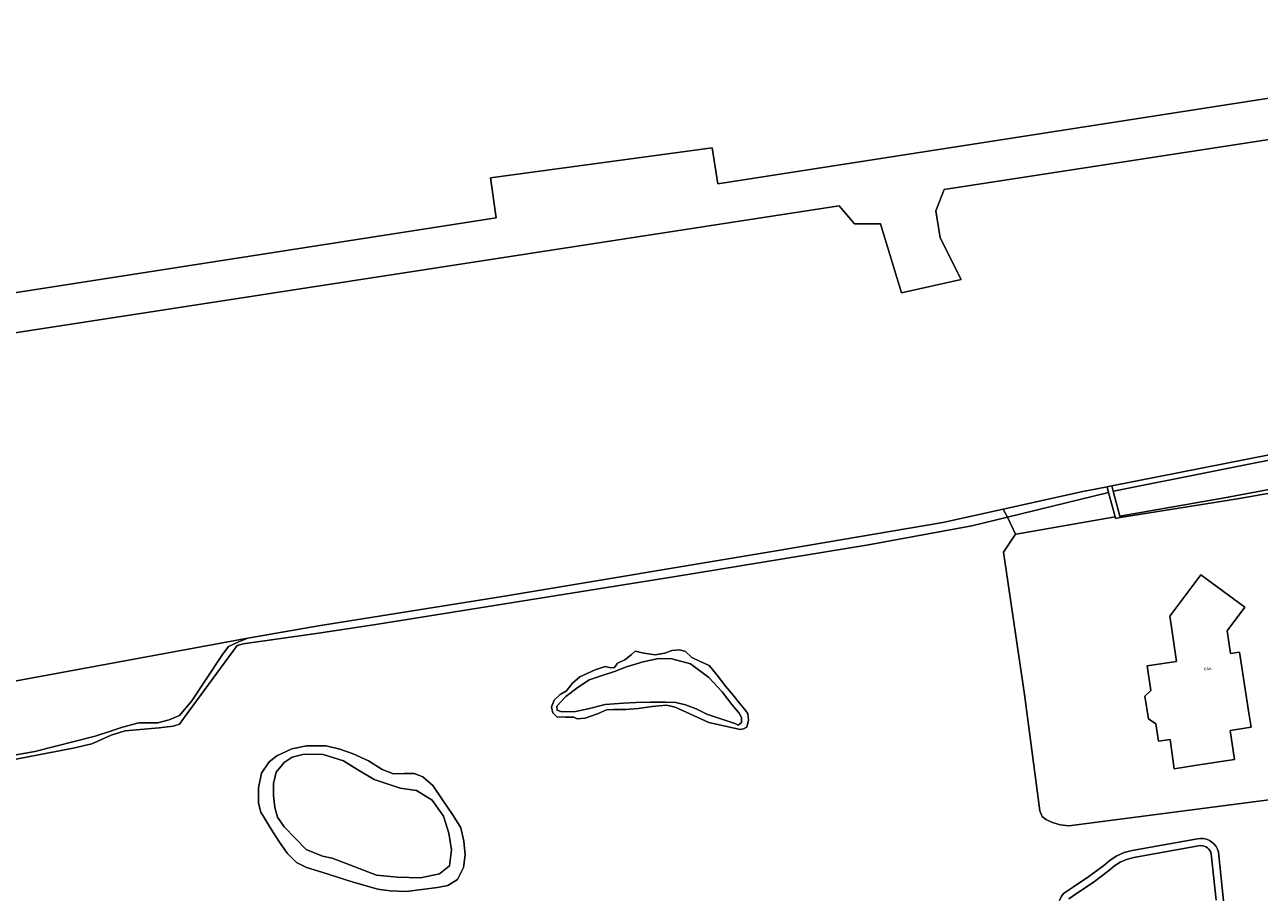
# Model space of a CAD drawing. Header units: metres. Extents: x 102746 to 103541, y 468531 to 469408.
# Tile 69 of 87: x 102965 to 103111, y 469145 to 469248. Entities that reach past the tile are written whole.
import ezdxf
from ezdxf.enums import TextEntityAlignment as Align

# ---------------------------------------------------------------- set-up
doc = ezdxf.new("R2010")
doc.units = ezdxf.units.M
doc.layers.add('B-RO-OG-BGT-G', color=253, linetype='Continuous', lineweight=13)
doc.styles.add('NLCS-ISO-M200-T18', font='txt', dxfattribs={"height": 0.36})

msp = doc.modelspace()

# ---------------------------------------------------------------- linework, layer by layer
at = {"layer": 'B-RO-OG-BGT-G', "color": 252, "flags": 128}
for points in [[(103122.977, 469241.222), (103047.179, 469229.421), (103046.52, 469233.701), (103020.335, 469230.137), (103020.996, 469225.431), (103000, 469222.159), (102907.115, 469207.683), (102901.897, 469246.126), (103000, 469259.75), (103118.073, 469276.147)], [(103118.073, 469276.147), (103000, 469259.75), (102901.897, 469246.126), (102907.115, 469207.683), (103000, 469222.159), (103020.996, 469225.431), (103020.335, 469230.137), (103046.52, 469233.701), (103047.179, 469229.421), (103122.977, 469241.222)], [(103133.549, 469237.938), (103073.938, 469228.745), (103072.935, 469226.237), (103073.464, 469223.062), (103075.951, 469218.141), (103068.913, 469216.553), (103066.426, 469224.702), (103063.357, 469224.702), (103061.547, 469226.834), (103056.126, 469225.998), (102961.803, 469211.487)], [(102961.803, 469211.487), (103056.126, 469225.998), (103061.547, 469226.834), (103063.357, 469224.702), (103066.426, 469224.702), (103068.913, 469216.553), (103075.951, 469218.141), (103073.464, 469223.062), (103072.935, 469226.237), (103073.938, 469228.745), (103133.549, 469237.938)], [(102935.685, 469165.441), (102991.669, 469175.752), (103000, 469177.218), (103021.759, 469180.683), (103053.855, 469186.038), (103073.76, 469189.414), (103080.922, 469190.998), (103090.687, 469193.158), (103090.747, 469193.171), (103093.185, 469193.649), (103093.488, 469193.708), (103093.734, 469193.757), (103115.115, 469197.948)], [(103143.394, 469198.351), (103108.585, 469192.194), (103094.72, 469189.995), (103094.333, 469189.934), (103094.279, 469189.925), (103094.169, 469189.908), (103094.124, 469190.078), (103082.447, 469188.049), (103082.381, 469188.038), (103080.945, 469185.895), (103083.424, 469169.098), (103085.244, 469155.345), (103085.496, 469154.666), (103085.937, 469154.319), (103086.725, 469153.987), (103087.64, 469153.703), (103088.681, 469153.592), (103112.922, 469156.729)], [(102961.565, 469160.953), (102971.039, 469162.748), (102973.24, 469163.28), (102975.509, 469164.279), (102977.177, 469164.812), (102981.18, 469165.142), (102982.848, 469165.341), (102983.582, 469165.607), (102984.183, 469166.408), (102990.393, 469174.875), (102991.127, 469175.075), (103000, 469176.336), (103006.79, 469177.381), (103042.208, 469183.043), (103064.983, 469186.78), (103077.19, 469189.026), (103081.407, 469190.055), (103080.922, 469190.998), (103073.76, 469189.414), (103053.855, 469186.038), (103021.759, 469180.683), (103000, 469177.218), (102991.669, 469175.752), (102990.668, 469175.353), (102989.4, 469174.753), (102988.599, 469173.686), (102985.059, 469168.352), (102983.591, 469166.619), (102982.389, 469166.086), (102981.055, 469165.753), (102978.787, 469165.755), (102976.852, 469165.223), (102975.451, 469164.757), (102973.649, 469164.158), (102966.51, 469162.361), (102963.641, 469161.83)], [(103112.922, 469156.729), (103088.681, 469153.592), (103087.64, 469153.703), (103086.725, 469153.987), (103085.937, 469154.319), (103085.496, 469154.666), (103085.244, 469155.345), (103083.424, 469169.098), (103080.945, 469185.895), (103082.381, 469188.038), (103082.072, 469188.637), (103081.407, 469190.055), (103077.19, 469189.026), (103064.983, 469186.78), (103042.208, 469183.043), (103006.79, 469177.381), (103000, 469176.336), (102991.127, 469175.075), (102990.393, 469174.875), (102984.183, 469166.408), (102983.582, 469165.607), (102982.848, 469165.341), (102981.18, 469165.142), (102977.177, 469164.812), (102975.509, 469164.279), (102973.24, 469163.28), (102971.039, 469162.748), (102961.565, 469160.953)], [(103082.381, 469188.038), (103080.945, 469185.895), (103083.424, 469169.098), (103085.244, 469155.345), (103085.496, 469154.666), (103085.937, 469154.319), (103086.725, 469153.987)], [(103088.681, 469153.592), (103112.922, 469156.729), (103140.1, 469161.002), (103157.219, 469163.896)], [(103086.725, 469153.987), (103087.64, 469153.703), (103088.681, 469153.592)], [(103106.948, 469144.733), (103106.332, 469150.466), (103106.22, 469150.808), (103106.052, 469151.126), (103105.832, 469151.411), (103105.567, 469151.654), (103105.264, 469151.849), (103104.933, 469151.99), (103104.583, 469152.073), (103104.224, 469152.094), (103103.866, 469152.055), (103096.146, 469150.663), (103095.219, 469150.428), (103094.341, 469150.05), (103093.533, 469149.538), (103092.815, 469148.906), (103091.042, 469147.592), (103089.209, 469146.362), (103088.045, 469145.585), (103087.763, 469145.188), (103087.556, 469144.747)], [(103087.556, 469144.747), (103087.763, 469145.188), (103088.045, 469145.585), (103089.209, 469146.362), (103091.042, 469147.592), (103092.815, 469148.906), (103093.533, 469149.538), (103094.341, 469150.05), (103095.219, 469150.428), (103096.146, 469150.663), (103103.866, 469152.055), (103104.224, 469152.094), (103104.583, 469152.073), (103104.933, 469151.99), (103105.264, 469151.849), (103105.567, 469151.654), (103105.832, 469151.411), (103106.052, 469151.126), (103106.22, 469150.808), (103106.332, 469150.466), (103106.948, 469144.733)], [(103106.088, 469144.779), (103105.496, 469150.286), (103105.435, 469150.475), (103105.335, 469150.664), (103105.203, 469150.834), (103105.045, 469150.979), (103104.865, 469151.095), (103104.668, 469151.179), (103104.459, 469151.229), (103104.245, 469151.242), (103103.988, 469151.213), (103096.326, 469149.831), (103095.493, 469149.62), (103094.739, 469149.296), (103094.044, 469148.856), (103093.35, 469148.244), (103091.532, 469146.897), (103089.681, 469145.656), (103088.648, 469144.966)], [(103088.648, 469144.966), (103089.681, 469145.656), (103091.532, 469146.897), (103093.35, 469148.244), (103094.044, 469148.856), (103094.739, 469149.296), (103095.493, 469149.62), (103096.326, 469149.831), (103103.988, 469151.213), (103104.245, 469151.242), (103104.459, 469151.229), (103104.668, 469151.179), (103104.865, 469151.095), (103105.045, 469150.979), (103105.203, 469150.834), (103105.335, 469150.664), (103105.435, 469150.475), (103105.496, 469150.286), (103106.088, 469144.779)]]:
    msp.add_lwpolyline(points, dxfattribs=at)
for points in [[(103093.734, 469193.757), (103093.905, 469193.105), (103094.14, 469193.162), (103117.042, 469197.735), (103160.822, 469204.678), (103167.827, 469205.789), (103217.683, 469214.045), (103220.228, 469214.349), (103220.041, 469215.444), (103215.173, 469214.751), (103208.205, 469213.593), (103202.509, 469212.646), (103185.79, 469209.868), (103160.718, 469205.571), (103159.766, 469205.407), (103127.638, 469200.021), (103115.115, 469197.948)], [(103220.592, 469212.215), (103220.228, 469214.349), (103217.683, 469214.045), (103167.827, 469205.789), (103160.822, 469204.678), (103117.042, 469197.735), (103094.14, 469193.162), (103093.905, 469193.105), (103094.673, 469190.174), (103107.065, 469192.326), (103146.259, 469199.679), (103161.116, 469202.161), (103191.667, 469207.264), (103216.965, 469211.756)], [(103094.72, 469189.995), (103108.585, 469192.194), (103143.394, 469198.351), (103161.221, 469201.261), (103179.749, 469204.286), (103200.605, 469208.092), (103200.538, 469208.502), (103203.833, 469209.039), (103203.89, 469208.691), (103206.376, 469209.145), (103210.394, 469209.878), (103217.009, 469211.085), (103220.705, 469211.553), (103220.592, 469212.215), (103216.965, 469211.756), (103191.667, 469207.264), (103161.116, 469202.161), (103146.259, 469199.679), (103107.065, 469192.326), (103094.673, 469190.174)], [(103093.363, 469192.972), (103093.185, 469193.649), (103090.747, 469193.171), (103090.687, 469193.158), (103080.922, 469190.998), (103081.407, 469190.055)], [(103093.363, 469192.972), (103094.124, 469190.078), (103094.169, 469189.908), (103094.279, 469189.925), (103094.333, 469189.934), (103094.72, 469189.995), (103094.673, 469190.174), (103093.905, 469193.105), (103093.734, 469193.757), (103093.488, 469193.708), (103093.185, 469193.649)], [(103081.407, 469190.055), (103082.072, 469188.637), (103082.381, 469188.038), (103082.447, 469188.049), (103094.124, 469190.078), (103093.363, 469192.972)], [(103101.397, 469173.004), (103100.738, 469177.331), (103100.582, 469178.346), (103104.243, 469183.239), (103109.437, 469179.432), (103107.368, 469176.607), (103107.769, 469173.948), (103108.817, 469174.11), (103109.973, 469166.637), (103110.191, 469165.229), (103107.708, 469164.861), (103108.232, 469161.416), (103103.768, 469160.729), (103101.1, 469160.317), (103100.636, 469163.788), (103099.276, 469163.579), (103098.96, 469165.646), (103098.06, 469166.234), (103097.658, 469168.903), (103098.363, 469169.556), (103097.917, 469172.471)], [(103101.397, 469173.004), (103097.917, 469172.471), (103098.363, 469169.556), (103097.658, 469168.903), (103098.06, 469166.234), (103098.96, 469165.646), (103099.276, 469163.579), (103100.636, 469163.788), (103101.1, 469160.317), (103103.768, 469160.729), (103108.232, 469161.416), (103107.708, 469164.861), (103110.191, 469165.229), (103109.973, 469166.637), (103108.817, 469174.11), (103107.769, 469173.948), (103107.368, 469176.607), (103109.437, 469179.432), (103104.243, 469183.239), (103100.582, 469178.346), (103100.738, 469177.331)], [(102935.685, 469165.441), (102937.16, 469164.784), (102940.827, 469162.179), (102942.027, 469161.712), (102943.161, 469161.578), (102945.162, 469161.243), (102953.968, 469161.37), (102961.64, 469161.364), (102963.641, 469161.83), (102966.51, 469162.361), (102973.649, 469164.158), (102975.451, 469164.757), (102976.852, 469165.223), (102978.787, 469165.755), (102981.055, 469165.753), (102982.389, 469166.086), (102983.591, 469166.619), (102985.059, 469168.352), (102988.599, 469173.686), (102989.4, 469174.753), (102990.668, 469175.353), (102991.669, 469175.752)], [(103049.846, 469164.967), (103050.239, 469165.03), (103050.616, 469165.249), (103050.836, 469166.05), (103050.758, 469166.867), (103050.35, 469167.354), (103049.77, 469168.062), (103049.016, 469169.004), (103048.106, 469170.089), (103047.118, 469171.378), (103046.16, 469172.541), (103044.951, 469173.075), (103044.119, 469173.469), (103043.381, 469174.16), (103042.69, 469174.365), (103041.779, 469174.303), (103040.947, 469173.989), (103039.8, 469173.77), (103038.434, 469173.96), (103037.413, 469174.196), (103036.973, 469173.772), (103036.203, 469173.207), (103035.354, 469172.784), (103034.977, 469172.297), (103034.568, 469172.25), (103033.877, 469172.392), (103032.699, 469172.016), (103030.892, 469171.201), (103030.012, 469170.416), (103029.32, 469169.537), (103028.566, 469169.082), (103027.859, 469168.407), (103027.544, 469167.622), (103027.701, 469166.931), (103028.187, 469166.443), (103029.208, 469166.427), (103030.182, 469166.426), (103030.575, 469166.222), (103031.533, 469166.284), (103032.962, 469166.817), (103034.031, 469167.303), (103034.863, 469167.318), (103036.308, 469167.317), (103037.801, 469167.442), (103039.419, 469167.676), (103041.115, 469167.832), (103042.167, 469167.58), (103046.124, 469165.802)], [(103049.846, 469164.967), (103046.124, 469165.802), (103042.167, 469167.58), (103041.115, 469167.832), (103039.419, 469167.676), (103037.801, 469167.442), (103036.308, 469167.317), (103034.863, 469167.318), (103034.031, 469167.303), (103032.962, 469166.817), (103031.533, 469166.284), (103030.575, 469166.222), (103030.182, 469166.426), (103029.208, 469166.427), (103028.187, 469166.443), (103027.701, 469166.931), (103027.544, 469167.622), (103027.859, 469168.407), (103028.566, 469169.082), (103029.32, 469169.537), (103030.012, 469170.416), (103030.892, 469171.201), (103032.699, 469172.016), (103033.877, 469172.392), (103034.568, 469172.25), (103034.977, 469172.297), (103035.354, 469172.784), (103036.203, 469173.207), (103036.973, 469173.772), (103037.413, 469174.196), (103038.434, 469173.96), (103039.8, 469173.77), (103040.947, 469173.989), (103041.779, 469174.303), (103042.69, 469174.365), (103043.381, 469174.16), (103044.119, 469173.469), (103044.951, 469173.075), (103046.16, 469172.541), (103047.118, 469171.378), (103048.106, 469170.089), (103049.016, 469169.004), (103049.77, 469168.062), (103050.35, 469167.354), (103050.758, 469166.867), (103050.836, 469166.05), (103050.616, 469165.249), (103050.239, 469165.03)], [(103049.595, 469165.47), (103050.004, 469165.784), (103049.988, 469166.381), (103049.722, 469166.884), (103048.843, 469167.905), (103047.697, 469169.414), (103046.144, 469171.096), (103043.962, 469172.715), (103041.747, 469173.329), (103040.177, 469173.33), (103038.37, 469172.955), (103036.422, 469172.375), (103034.977, 469171.826), (103033.421, 469171.293), (103032.007, 469170.839), (103030.546, 469169.85), (103029.241, 469168.846), (103028.188, 469167.731), (103028.204, 469167.229), (103028.769, 469167.056), (103030.387, 469167.102), (103031.879, 469167.383), (103033.89, 469167.916), (103035.995, 469168.087), (103037.534, 469168.149), (103039.215, 469168.195), (103041.021, 469168.209), (103042.231, 469168.161), (103043.377, 469167.893), (103044.617, 469167.405), (103045.905, 469166.761), (103049.313, 469165.627)], [(103049.595, 469165.47), (103049.313, 469165.627), (103045.905, 469166.761), (103044.617, 469167.405), (103043.377, 469167.893), (103042.231, 469168.161), (103041.021, 469168.209), (103039.215, 469168.195), (103037.534, 469168.149), (103035.995, 469168.087), (103033.89, 469167.916), (103031.879, 469167.383), (103030.387, 469167.102), (103028.769, 469167.056), (103028.204, 469167.229), (103028.188, 469167.731), (103029.241, 469168.846), (103030.546, 469169.85), (103032.007, 469170.839), (103033.421, 469171.293), (103034.977, 469171.826), (103036.422, 469172.375), (103038.37, 469172.955), (103040.177, 469173.33), (103041.747, 469173.329), (103043.962, 469172.715), (103046.144, 469171.096), (103047.697, 469169.414), (103048.843, 469167.905), (103049.722, 469166.884), (103049.988, 469166.381), (103050.004, 469165.784)], [(103002.555, 469162.642), (103000.93, 469163.03), (102998.606, 469163.047), (102996.872, 469162.692), (102995.1, 469161.861), (102994.203, 469161.124), (102993.286, 469159.807), (102992.915, 469158.056), (102992.936, 469156.25), (102993.21, 469155.182), (102993.622, 469154.483), (102994.428, 469153.189), (102995.333, 469151.768), (102996.322, 469150.344), (102997.424, 469149.227), (102998.609, 469148.667), (103000.415, 469148.107), (103004.131, 469146.942), (103007.027, 469146.095), (103008.473, 469145.901), (103010.359, 469145.836), (103014.068, 469146.289), (103015.3, 469146.517), (103016.424, 469147.225), (103017.137, 469148.653), (103017.335, 469150.161), (103017.182, 469151.764), (103016.843, 469153.353), (103015.918, 469154.816), (103014.674, 469156.644), (103013.529, 469158.343), (103012.361, 469159.379), (103011.336, 469159.746), (103010.174, 469159.745), (103008.866, 469159.707), (103007.536, 469160.25), (103005.911, 469161.261), (103004.113, 469162.07)], [(103004.113, 469162.07), (103005.911, 469161.261), (103007.536, 469160.25), (103008.866, 469159.707), (103010.174, 469159.745), (103011.336, 469159.746), (103012.361, 469159.379), (103013.529, 469158.343), (103014.674, 469156.644), (103015.918, 469154.816), (103016.843, 469153.353), (103017.182, 469151.764), (103017.335, 469150.161), (103017.137, 469148.653), (103016.424, 469147.225), (103015.3, 469146.517), (103014.068, 469146.289), (103010.359, 469145.836), (103008.473, 469145.901), (103007.027, 469146.095), (103004.131, 469146.942), (103000.415, 469148.107), (102998.609, 469148.667), (102997.424, 469149.227), (102996.322, 469150.344), (102995.333, 469151.768), (102994.428, 469153.189), (102993.622, 469154.483), (102993.21, 469155.182), (102992.936, 469156.25), (102992.915, 469158.056), (102993.286, 469159.807), (102994.203, 469161.124), (102995.1, 469161.861), (102996.872, 469162.692), (102998.606, 469163.047), (103000.93, 469163.03), (103002.555, 469162.642)], [(103011.599, 469157.745), (103009.68, 469158.039), (103006.582, 469159.059), (103004.529, 469160.292), (103002.964, 469161.258), (103000.562, 469162.005), (102998.343, 469162.04), (102996.899, 469161.674), (102995.965, 469161.063), (102995.033, 469159.912), (102994.696, 469158.575), (102994.71, 469157.164), (102994.847, 469155.727), (102995.182, 469154.595), (102995.951, 469153.448), (102998.577, 469150.764), (103000.502, 469150.013), (103001.634, 469149.746), (103003.806, 469148.945), (103006.877, 469147.761), (103009.338, 469147.51), (103012.053, 469147.437), (103014.331, 469147.899), (103015.484, 469148.834), (103015.715, 469150.735), (103015.41, 469152.717), (103014.795, 469154.73), (103013.428, 469156.603)], [(103002.964, 469161.258), (103004.529, 469160.292), (103006.582, 469159.059), (103009.68, 469158.039), (103011.599, 469157.745), (103013.428, 469156.603), (103014.795, 469154.73), (103015.41, 469152.717), (103015.715, 469150.735), (103015.484, 469148.834), (103014.331, 469147.899), (103012.053, 469147.437), (103009.338, 469147.51), (103006.877, 469147.761), (103003.806, 469148.945), (103001.634, 469149.746), (103000.502, 469150.013), (102998.577, 469150.764), (102995.951, 469153.448), (102995.182, 469154.595), (102994.847, 469155.727), (102994.71, 469157.164), (102994.696, 469158.575), (102995.033, 469159.912), (102995.965, 469161.063), (102996.899, 469161.674), (102998.343, 469162.04), (103000.562, 469162.005)]]:
    msp.add_lwpolyline(points, close=True, dxfattribs=at)

# ---------------------------------------------------------------- texts
at = {"layer": 'B-RO-OG-BGT-G', "color": 252, "style": 'NLCS-ISO-M200-T18'}
msp.add_text('64a', height=0.36, rotation=8.8, dxfattribs=at).set_placement((103105.07, 469172.166), align=Align.MIDDLE)

doc.saveas('drawing.dxf')
